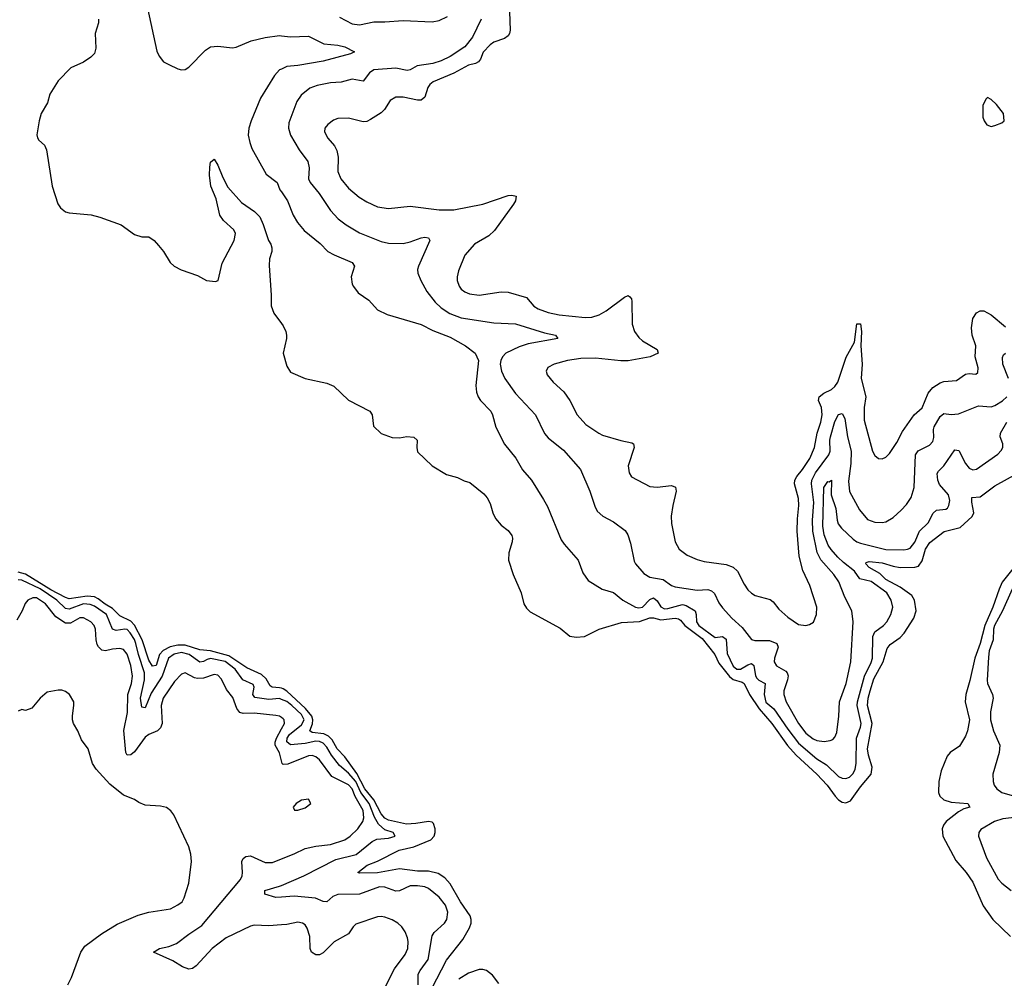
# Model space of a CAD drawing. Header units: inches. Extents: x 1934316 to 2140091, y 524953 to 667329.
# Tile 139 of 256: x 1998558 to 2003983, y 590926 to 596207. Entities that reach past the tile are written whole.
import ezdxf

# ---------------------------------------------------------------- set-up
doc = ezdxf.new("R2010")
doc.units = ezdxf.units.IN
doc.header["$MEASUREMENT"] = 0
doc.layers.add('B9599', color=7, linetype='Continuous')
doc.layers.add('C0509', color=7, linetype='Continuous')

msp = doc.modelspace()

# ---------------------------------------------------------------- linework, layer by layer
at = {"layer": 'B9599', "color": 5}
for points, elevation in [([(1999262.4, 596270), (1999314.1, 596034.1), (1999326.3, 596006.3), (1999350, 595975.5), (1999379.9, 595959.9), (1999430, 595936.3), (1999450, 595930.7), (1999470, 595933.4), (1999490, 595945.5), (1999581.1, 596038.9), (1999610, 596057), (1999650, 596061.7), (1999730, 596052.4), (1999750, 596056.2), (1999832.7, 596090), (1999910, 596108.3), (1999990, 596119.7), (2000000, 596118.6)], 240), ([(1998992.2, 596210), (1998991.8, 596190), (1998973.4, 596130), (1998977.6, 596050), (1998970, 596020.7), (1998950, 596000.5), (1998910, 595973.7), (1998839.1, 595940.9), (1998769.4, 595870.6), (1998724.1, 595795.9), (1998710.2, 595749.8), (1998676.1, 595690), (1998665.2, 595650), (1998653, 595573), (1998655.9, 595555.9), (1998663, 595543), (1998695.3, 595515.3), (1998704.7, 595490), (1998736.3, 595290), (1998768.1, 595191.9), (1998783.1, 595170), (1998810, 595149), (1998830, 595143.6), (1998951.5, 595131.5), (1998999.1, 595119.1), (1999116.5, 595076.5), (1999190, 595022.8), (1999230, 595010.8), (1999270, 595010.7), (1999298.8, 594990), (1999323.4, 594963.4), (1999350, 594930.8), (1999386.4, 594870), (1999409.2, 594849.2), (1999448.2, 594828.2), (1999537.4, 594797.4), (1999587.3, 594770), (1999636.1, 594763.9), (1999650.9, 594770), (1999674, 594866), (1999738.8, 594990), (1999747.8, 595030), (1999737.2, 595050), (1999681.6, 595101.6), (1999660.8, 595130), (1999639.9, 595219.9), (1999611, 595290), (1999603.5, 595350), (1999605.1, 595394.9), (1999610, 595422), (1999630, 595438), (1999650, 595406), (1999677.6, 595337.6), (1999705, 595285), (1999779.2, 595199.2), (1999851.8, 595150), (1999880.3, 595120.3), (1999899.5, 595079.5), (1999929.1, 594990), (1999940.9, 594970), (1999947.6, 594950), (1999946.5, 594930), (1999934, 594890), (1999932, 594852), (1999944.2, 594690), (1999942.6, 594630), (1999958.7, 594590), (2000000, 594534)], 220), ([(2000000, 595935.3), (1999990, 595930.5), (1999961.3, 595898.7), (1999885.2, 595774.8), (1999833.4, 595650), (1999820.2, 595610), (1999817.6, 595570), (1999825.5, 595530), (1999837.8, 595497.8), (1999916, 595356), (1999976, 595310), (1999991.5, 595270), (2000000, 595257.8)], 240), ([(2000000, 592523.9), (1999990, 592526.9), (1999949.8, 592530), (1999938.3, 592538.3), (1999916.2, 592576.2), (1999890, 592600.7), (1999810, 592636.1), (1999710, 592702.6), (1999610, 592729.4), (1999550, 592736.3), (1999470, 592761.5), (1999430, 592761.9), (1999387.4, 592752.6), (1999347.5, 592732.5), (1999328.8, 592710), (1999310, 592649.8), (1999290, 592645), (1999270, 592678.3), (1999233.3, 592790), (1999190, 592871.3), (1999170, 592893.4), (1999110, 592923.4), (1999070, 592964.3), (1999028, 592988), (1998990, 593017.3), (1998970, 593026.9), (1998930, 593031.2), (1998830, 593017.2), (1998810, 593023.7), (1998730, 593065.7), (1998590, 593151.9), (1998550, 593163)], 220), ([(2000000, 592463), (1999990, 592466.8), (1999930, 592462.1), (1999853.1, 592473.1), (1999843.2, 592490), (1999850.4, 592530), (1999844, 592544), (1999787.7, 592570), (1999744.6, 592630), (1999690.8, 592670.8), (1999610, 592688.2), (1999590, 592682.8), (1999570, 592670.7), (1999550, 592667), (1999490.9, 592710.9), (1999450, 592720.6), (1999408.8, 592711.2), (1999378.5, 592690), (1999342.8, 592590), (1999283.1, 592496.9), (1999250, 592416.1), (1999230, 592419.1), (1999223.7, 592470), (1999245.8, 592570), (1999245.9, 592610), (1999212.8, 592710), (1999198.7, 592770), (1999190, 592793.2), (1999166.9, 592830), (1999150, 592846.9), (1999136.9, 592850), (1999090, 592842.8), (1999070, 592849.3), (1999036.7, 592930), (1998970, 592977), (1998946.4, 592986.4), (1998910, 592989.2), (1998830, 592959.5), (1998810, 592963.1), (1998763, 593010), (1998670, 593072.2), (1998570, 593119.8), (1998550, 593122)], 240), ([(2000000, 592362.4), (1999990, 592369.8), (1999970, 592374.2), (1999850, 592387.1), (1999790, 592384.9), (1999770.9, 592390.9), (1999753.4, 592413.4), (1999732.4, 592472.4), (1999697.7, 592517.7), (1999670, 592574), (1999650, 592596.5), (1999630, 592600.7), (1999570, 592579.9), (1999538.1, 592578.1), (1999521.4, 592581.4), (1999470, 592608.4), (1999450, 592601.7), (1999410, 592561.8), (1999348.5, 592470), (1999337, 592430), (1999342.5, 592330), (1999334.2, 592305.8), (1999317.6, 592290), (1999270, 592269.8), (1999250, 592254), (1999190, 592174.8), (1999170, 592157.7), (1999150, 592156.2), (1999142.7, 592170), (1999132.1, 592292.1), (1999152.4, 592390), (1999154.4, 592490), (1999173.5, 592550), (1999179.1, 592590), (1999170.7, 592650), (1999150, 592711.1), (1999130, 592738.4), (1999110, 592743.4), (1999070, 592739.9), (1999030, 592729.8), (1999010, 592734.8), (1998992.2, 592752.2), (1998985.5, 592765.5), (1998979.2, 592790), (1998976.1, 592850), (1998968, 592870), (1998949.9, 592889.9), (1998910, 592911.6), (1998890, 592912.7), (1998837.1, 592882.9), (1998810, 592882.8), (1998757.9, 592917.9), (1998699.4, 592990), (1998650, 593022.3), (1998630, 593023.1), (1998602, 593010), (1998588.5, 592991.5), (1998571.5, 592950), (1998541.5, 592898.5)], 260), ([(1998822.4, 590890), (1998843, 590930), (1998895.1, 591070), (1998916.5, 591103.5), (1999008.4, 591171.6), (1999095.6, 591224.4), (1999210, 591273.4), (1999270, 591290.7), (1999388, 591310), (1999430, 591330.5), (1999452.2, 591347.8), (1999464.5, 591370), (1999489.4, 591450.6), (1999503.7, 591570), (1999500.9, 591610), (1999489.4, 591650), (1999407.7, 591827.7), (1999390, 591849.2), (1999366.8, 591866.8), (1999334.2, 591874.2), (1999250, 591880.5), (1999214, 591894), (1999190, 591911.3), (1999130, 591935.4), (1999055.1, 591995.1), (1998979.1, 592079.1), (1998959.7, 592110), (1998934.3, 592190), (1998899.3, 592239.3), (1998878, 592290), (1998855.1, 592330), (1998848.4, 592350), (1998848.4, 592371.6), (1998856.9, 592430), (1998855.6, 592450), (1998831.8, 592490), (1998810, 592507), (1998790, 592513.6), (1998770, 592514), (1998710, 592502), (1998670.9, 592469.1), (1998625.4, 592414.6), (1998590, 592402), (1998570, 592408), (1998550, 592398)], 280), ([(2000000, 592125.2), (1999988.5, 592168.5), (1999966.3, 592210), (1999966.4, 592226.4), (1999973.3, 592250), (2000000, 592299.9)], 260), ([(2000000, 591220.4), (1999930, 591215.6), (1999850, 591219.7), (1999830, 591212.8), (1999694.9, 591150), (1999618.6, 591090), (1999530, 590994.5), (1999510, 590980.9), (1999490, 590976.1), (1999455.1, 590990), (1999402.1, 591022.1), (1999295.3, 591070), (1999329, 591090), (1999379.3, 591100.7), (1999422.6, 591117.4), (1999489.8, 591170), (1999561.9, 591218.1), (1999774.9, 591470), (1999784.1, 591490), (1999786.3, 591510), (1999782.7, 591570), (1999790, 591587), (1999803, 591597), (1999830, 591601.5), (1999910, 591563.5), (1999950, 591564.7), (2000000, 591584.1)], 260), ([(2000000, 591373.8), (1999970, 591371.6), (1999909.5, 591390), (1999909.3, 591410), (1999990, 591434.1), (2000000, 591438.3)], 240)]:
    msp.add_lwpolyline(points, dxfattribs=dict(at, elevation=elevation))
at = {"layer": 'C0509', "color": 5}
for points, elevation in [([(2001257.4, 596250), (2001260.7, 596150), (2001257.3, 596130), (2001250, 596117.6), (2001230, 596102.7), (2001170, 596083.5), (2001150, 596068.5), (2001111.9, 596028.1), (2001096.1, 595990), (2001085.1, 595974.9), (2001070, 595966.2), (2001030, 595956.1), (2000950, 595912.5), (2000835.4, 595864.6), (2000818.4, 595850), (2000807.2, 595832.8), (2000790, 595780.5), (2000770, 595764.1), (2000750, 595763.7), (2000670, 595779.8), (2000630, 595780.4), (2000599.1, 595760.9), (2000568, 595712), (2000550, 595693.7), (2000490, 595656.4), (2000470, 595646.9), (2000450, 595645.1), (2000370, 595664.1), (2000310, 595662.4), (2000287.3, 595652.7), (2000254.9, 595630), (2000239.6, 595610), (2000237.3, 595590), (2000255.1, 595555.1), (2000292, 595512), (2000305.8, 595485.8), (2000313.2, 595450), (2000311, 595370), (2000326.8, 595330), (2000370, 595279.7), (2000429.2, 595229.2), (2000470, 595203.2), (2000530, 595175.2), (2000590, 595166.9), (2000710, 595179.6), (2000870, 595159), (2000950, 595159.2), (2001110, 595191), (2001250, 595237.8), (2001270, 595240.2), (2001294.1, 595234.1), (2001290.2, 595210), (2001278, 595190), (2001174.7, 595045.3), (2001143, 595017), (2001064.4, 594970), (2001010.2, 594909.8), (2000976, 594824), (2000968.3, 594790), (2000968.4, 594770), (2000979, 594739), (2000990, 594722.7), (2001010, 594707.3), (2001036.3, 594696.3), (2001090, 594689.5), (2001210, 594707.1), (2001250, 594705.5), (2001350, 594676.5), (2001390, 594628.7), (2001414.6, 594614.6), (2001470, 594593.8), (2001530, 594581.9), (2001673.7, 594566.3), (2001710, 594568.6), (2001750, 594581.6), (2001790, 594602.6), (2001890, 594677.6), (2001910, 594688), (2001920.4, 594680.4), (2001928.6, 594668.6), (2001930, 594654), (2001931.9, 594530), (2001945.2, 594490), (2001970, 594455.6), (2001990, 594437.6), (2002070.7, 594390), (2002076, 594370), (2002031, 594349), (2001910, 594327.6), (2001870, 594327.5), (2001730, 594342.9), (2001650, 594340.3), (2001576, 594330), (2001502.8, 594310), (2001468.8, 594291.2), (2001458, 594270), (2001464.9, 594250), (2001497.6, 594210), (2001556.3, 594156.3), (2001589.3, 594109.3), (2001630.2, 594030), (2001677.5, 593977.5), (2001748.7, 593928.7), (2001770, 593919.1), (2001870, 593889), (2001930, 593876.4), (2001940.7, 593870), (2001944.4, 593850), (2001910.3, 593750), (2001915.3, 593710), (2001928.4, 593688.4), (2002030, 593634.9), (2002070, 593632.2), (2002150, 593641.5), (2002171.2, 593631.2), (2002174.3, 593610), (2002155.8, 593530), (2002148.2, 593471.8), (2002149.1, 593430.9), (2002170.2, 593330.2), (2002192.2, 593290), (2002236.4, 593256.4), (2002290, 593233.8), (2002330, 593223.2), (2002450, 593206.7), (2002490, 593191.6), (2002512.9, 593170), (2002550, 593097.1), (2002570, 593067), (2002590, 593048.5), (2002610, 593034.9), (2002693.5, 593013.5), (2002710, 593000.7), (2002740, 592960), (2002790, 592914.9), (2002850, 592874.9), (2002890, 592870.5), (2002910, 592875.5), (2002932, 592888), (2002948.4, 592930), (2002950.8, 592970), (2002912.4, 593090), (2002873.6, 593173.6), (2002852.6, 593252.6), (2002841.6, 593390), (2002843, 593457), (2002851.8, 593530), (2002849.8, 593570), (2002826.6, 593650), (2002829.2, 593670), (2002839, 593690), (2002871.9, 593730), (2002910.9, 593790), (2002937.5, 593850), (2002951.7, 593930), (2002972.6, 593990), (2002980.4, 594030), (2002976.1, 594070), (2002958.8, 594110), (2002962.7, 594130), (2002988, 594150), (2003030, 594169.5), (2003050, 594186.5), (2003065.5, 594210), (2003111.4, 594348.6), (2003158, 594430), (2003170, 594530.7), (2003190, 594530.8), (2003197, 594490), (2003192, 594410), (2003200.1, 594310), (2003194.4, 594230), (2003221, 594130), (2003210.2, 594070), (2003210, 594001), (2003256.5, 593830), (2003270, 593806.4), (2003290, 593790.4), (2003310, 593788.4), (2003330, 593797.1), (2003350, 593817.1), (2003390, 593877.4), (2003422.3, 593937.7), (2003486.2, 594030), (2003530.4, 594069.6), (2003563.4, 594150), (2003590, 594180.8), (2003630, 594207.4), (2003650, 594214.6), (2003719.8, 594220.2), (2003770, 594254.9), (2003790, 594258.5), (2003826.6, 594253.4), (2003837.1, 594262.9), (2003838.3, 594290), (2003822.9, 594350), (2003825.8, 594410), (2003805.4, 594470), (2003801.5, 594510), (2003810, 594560.5), (2003830, 594592.7), (2003850, 594603.9), (2003870, 594603.5), (2003910, 594581.8), (2003990, 594514.3)], 280), ([(2001101.4, 596210), (2001052.4, 596110), (2001010, 596057.4), (2000930, 596004.4), (2000880.4, 595979.6), (2000834.2, 595965.8), (2000747.2, 595952.8), (2000710, 595931.2), (2000693.5, 595926.5), (2000630, 595940.4), (2000510, 595930.9), (2000485, 595915), (2000450, 595867.7), (2000390, 595878.8), (2000330, 595863.2), (2000270, 595858.5), (2000196.1, 595843.9), (2000156.3, 595830), (2000109.3, 595790.7), (2000084.5, 595755.5), (2000041.7, 595638.3), (2000038.9, 595610), (2000049.2, 595570), (2000097.8, 595490), (2000146.1, 595426.1), (2000153.4, 595390), (2000149.4, 595330), (2000158, 595310), (2000207.1, 595250), (2000270, 595156), (2000312.9, 595110), (2000356.1, 595076.1), (2000430, 595033), (2000550, 594986), (2000590, 594976.8), (2000670, 594974.6), (2000710, 594983.7), (2000770, 595005.6), (2000790, 595008.9), (2000810, 595004.9), (2000816.9, 594990), (2000755.2, 594850), (2000750.2, 594830), (2000751.5, 594810), (2000767.7, 594770), (2000801.8, 594710), (2000847.3, 594650), (2000880.5, 594620.5), (2000928.8, 594588.8), (2000990, 594564.7), (2001170, 594536.5), (2001288.9, 594531.1), (2001450, 594482), (2001511, 594470), (2001522.8, 594450), (2001359.2, 594420.8), (2001310, 594405.6), (2001236.9, 594370), (2001218.2, 594350), (2001208.8, 594330), (2001205.9, 594310), (2001212.6, 594270), (2001230.2, 594230), (2001290, 594147.9), (2001399.6, 594030), (2001450, 593926.7), (2001470, 593904.2), (2001554.9, 593834.9), (2001647, 593730), (2001699.6, 593610), (2001726.8, 593526.8), (2001740.2, 593500.2), (2001771.4, 593471.4), (2001830, 593440.4), (2001893.8, 593393.8), (2001908.4, 593370), (2001922.6, 593322.6), (2001944, 593224), (2001950.3, 593210), (2001996.5, 593156.5), (2002030, 593136.1), (2002102.6, 593122.6), (2002150, 593090.2), (2002170, 593082.7), (2002290, 593065.3), (2002350, 593067.9), (2002370, 593061.2), (2002385.8, 593045.8), (2002410, 592994.4), (2002430, 592967.2), (2002481.3, 592910), (2002538.2, 592858.2), (2002590, 592792.9), (2002608, 592788), (2002690, 592786.7), (2002730.2, 592770), (2002737.6, 592750), (2002717.1, 592690), (2002715.9, 592670), (2002727.6, 592647.6), (2002778.9, 592618.9), (2002787, 592610), (2002792.1, 592592.1), (2002788.8, 592570), (2002767.5, 592510), (2002768, 592490), (2002781.6, 592450), (2002848.6, 592330), (2002890, 592277.3), (2002930, 592244.7), (2002950, 592236.6), (2002989.9, 592230.1), (2003024.1, 592235.9), (2003037.4, 592242.6), (2003050, 592255.3), (2003059.7, 592280.3), (2003071.4, 592370), (2003074.1, 592450), (2003111.9, 592550), (2003137.4, 592670), (2003150.9, 592890), (2003143.5, 592950), (2003105, 593025), (2003070.7, 593110), (2003043.4, 593150), (2002972.2, 593232.2), (2002951.8, 593271.8), (2002927.8, 593390), (2002926.8, 593450), (2002933.5, 593546.5), (2002920.1, 593650), (2002922.9, 593670), (2002942.5, 593710), (2003016, 593810), (2003023.5, 593830), (2003022, 593890), (2003025.9, 593910), (2003050, 593994), (2003070, 594031.5), (2003090, 594037.4), (2003103.9, 594010), (2003119.4, 593910), (2003139.7, 593830), (2003137.1, 593762.9), (2003124.7, 593664.7), (2003130, 593608.5), (2003186.1, 593506.1), (2003230, 593453.1), (2003270, 593438.2), (2003310, 593436.9), (2003330, 593440.8), (2003370, 593464.2), (2003415.4, 593504.6), (2003444.1, 593535.9), (2003470, 593575.8), (2003486.9, 593630), (2003493.4, 593810), (2003508.5, 593831.5), (2003570, 593864), (2003590, 593882.7), (2003595.3, 593904.7), (2003592.1, 593950), (2003596.1, 593963.9), (2003630, 594021.5), (2003650, 594037.5), (2003690, 594031.5), (2003730, 594035.5), (2003840.7, 594079.3), (2003910, 594074.1), (2003930, 594081), (2003973.3, 594106.7), (2003997.5, 594130)], 260), ([(2000320, 596220), (2000390, 596183.2), (2000430, 596178.2), (2000510, 596195.6), (2000570, 596194.6), (2000670, 596202.4), (2000830, 596194.8), (2000870, 596203.2), (2000915.1, 596224.9)], 260), ([(2000000, 596118.6), (2000050, 596112.9), (2000150, 596116.3), (2000234.4, 596074.4), (2000310, 596066.2), (2000350, 596056.9), (2000402.8, 596030), (2000380.3, 596019.7), (2000230, 595978.7), (2000090, 595954.2), (2000030, 595949.9), (2000000, 595935.3)], 240), ([(2000000, 595257.8), (2000033.4, 595210), (2000064.9, 595130), (2000089.1, 595090), (2000125, 595045), (2000213.9, 594973.9), (2000256, 594930), (2000290, 594911), (2000390.5, 594870), (2000402.4, 594850), (2000384.9, 594790), (2000390.3, 594750.3), (2000396.7, 594736.7), (2000423.1, 594703.1), (2000481.3, 594661.3), (2000530, 594608), (2000583.4, 594583.4), (2000770, 594527.7), (2000834.3, 594494.3), (2000930, 594458.6), (2001014.4, 594410), (2001068, 594370), (2001086.4, 594330), (2001071.9, 594191.9), (2001075.2, 594155.2), (2001083.2, 594130), (2001096, 594110), (2001154, 594050), (2001163.8, 594030), (2001182.1, 593962.1), (2001229.3, 593869.3), (2001290.8, 593790.8), (2001327.8, 593727.8), (2001377.6, 593670), (2001444.6, 593564.6), (2001465.2, 593525.2), (2001541.7, 593341.7), (2001557, 593317), (2001634.4, 593230), (2001660.6, 593160.6), (2001690, 593118), (2001768, 593070), (2001830, 593051.1), (2001880.8, 593010), (2001950.1, 592970.1), (2001970, 592966.3), (2001990, 592971.3), (2002030, 593013.4), (2002050, 593022.2), (2002070, 593006.2), (2002090, 592972.7), (2002110, 592962.2), (2002130, 592962.8), (2002210, 592985.3), (2002230, 592980.6), (2002279.3, 592950), (2002285.5, 592930), (2002286.3, 592890), (2002300.8, 592870), (2002390, 592804.4), (2002430, 592809.4), (2002450, 592794), (2002456.5, 592716.5), (2002490, 592646.7), (2002510, 592629.3), (2002530, 592629.3), (2002570, 592653.7), (2002590, 592660.4), (2002603.5, 592650), (2002612.1, 592592.1), (2002619.3, 592579.3), (2002630, 592568.6), (2002665.6, 592550), (2002659.3, 592490), (2002670, 592448.1), (2002712.5, 592410), (2002790, 592299.1), (2002850, 592222.3), (2002950, 592135.8), (2003002.7, 592102.7), (2003070, 592038), (2003090, 592029.3), (2003110, 592027.5), (2003130, 592034.7), (2003150, 592054.6), (2003161.3, 592078.7), (2003166.7, 592110), (2003169.4, 592250), (2003191.3, 592310), (2003193.8, 592330), (2003171.6, 592430), (2003173.7, 592450), (2003212.1, 592590), (2003250, 592665.8), (2003256.8, 592690), (2003257.8, 592810), (2003270, 592834.8), (2003317.4, 592870), (2003336.2, 592890), (2003357.7, 592930), (2003368, 592970), (2003359.8, 593010), (2003336.5, 593050), (2003250, 593112.1), (2003187.7, 593127.7), (2003157.7, 593170), (2003096.2, 593216.2), (2003065.4, 593245.4), (2003028.4, 593288.4), (2003013.2, 593313.2), (2002989.9, 593370), (2002982.8, 593417.2), (2002988.6, 593630), (2003010, 593662.3), (2003018, 593662), (2003030.2, 593670.2), (2003028.3, 593590), (2003054.7, 593514.7), (2003061.8, 593450), (2003068.3, 593430), (2003085.6, 593405.6), (2003150, 593344.8), (2003170, 593330.7), (2003190, 593323.4), (2003330, 593289.2), (2003430, 593286.8), (2003450, 593289.4), (2003463.5, 593296.5), (2003490, 593329.1), (2003516.7, 593390), (2003563.8, 593436.2), (2003590.8, 593489.2), (2003610, 593505.4), (2003661.2, 593510), (2003670, 593515.5), (2003678.3, 593530), (2003682.5, 593557.5), (2003675, 593590), (2003626.9, 593646.9), (2003616.9, 593670), (2003613, 593707), (2003620, 593720), (2003650, 593749.1), (2003710, 593838.3), (2003733.1, 593833.1), (2003770, 593763.1), (2003790, 593736.5), (2003810, 593728), (2003830, 593731.7), (2003946.5, 593813.5), (2003966.2, 593833.8), (2003974.4, 593850), (2003975.4, 593870), (2003960.3, 593910), (2003961.2, 593930), (2003997.5, 593990)], 240), ([(2000000, 594534), (2000010, 594520.5), (2000024.2, 594490), (2000028.8, 594470), (2000027.2, 594450), (2000010.4, 594370), (2000030, 594298), (2000050, 594266), (2000130.4, 594230.4), (2000250, 594204), (2000288.1, 594188.1), (2000370.5, 594110.5), (2000486.8, 594050), (2000500.7, 594030), (2000507.9, 593967.9), (2000550, 593926.8), (2000610, 593904.9), (2000650, 593903.8), (2000690.4, 593910.4), (2000730, 593907.3), (2000747.3, 593890), (2000745.5, 593850), (2000750, 593826), (2000831, 593750), (2000910, 593701), (2000970, 593686), (2001007.1, 593667.1), (2001038, 593658), (2001114.6, 593594.6), (2001133.5, 593573.5), (2001150, 593541), (2001164, 593490), (2001179.9, 593459.9), (2001210, 593422.8), (2001250, 593394), (2001270, 593364.7), (2001274, 593350), (2001272.2, 593330), (2001252.4, 593270), (2001250.4, 593230), (2001277.6, 593150), (2001320.3, 593050), (2001336.4, 592990), (2001350, 592964.9), (2001370, 592944.9), (2001535.9, 592855.9), (2001590, 592810.4), (2001624.9, 592804.9), (2001670, 592809.3), (2001750.5, 592849.5), (2001874, 592886), (2001972.3, 592892.3), (2002030, 592911.5), (2002050, 592911.4), (2002090, 592901.4), (2002170.1, 592910.1), (2002187, 592907), (2002198.9, 592898.9), (2002222.8, 592870), (2002318.8, 592798.8), (2002387.7, 592710), (2002410, 592661.9), (2002469.1, 592589.1), (2002490, 592572.6), (2002537.9, 592557.9), (2002550, 592550.1), (2002579.5, 592490), (2002631.5, 592411.5), (2002702, 592330), (2002788.3, 592208.3), (2002835.6, 592155.6), (2002950.9, 592050.9), (2003007.5, 591990), (2003051, 591930), (2003070, 591909.6), (2003090, 591897.2), (2003110, 591893.4), (2003135.5, 591904.5), (2003190, 591980.7), (2003249.2, 592050), (2003254.5, 592090), (2003234.7, 592154.7), (2003229.7, 592190), (2003255, 592330), (2003229.7, 592430), (2003232.6, 592470), (2003243.4, 592510), (2003263.9, 592576.1), (2003314.9, 592670), (2003337.3, 592742.7), (2003354.8, 592765.2), (2003410, 592803.6), (2003432.2, 592827.8), (2003485.3, 592910), (2003496.6, 592950), (2003488.5, 593010), (2003474.4, 593034.4), (2003410, 593080.4), (2003330, 593123.3), (2003296.4, 593156.4), (2003238.5, 593190), (2003220.3, 593210), (2003222.5, 593217.5), (2003238.2, 593221.8), (2003310, 593215), (2003370, 593196.1), (2003409.6, 593189.6), (2003490, 593190.5), (2003510, 593197.4), (2003530, 593226), (2003549.6, 593290), (2003573.4, 593326.6), (2003652.1, 593387.9), (2003740.2, 593410), (2003805.4, 593470), (2003815.6, 593490), (2003803.6, 593550), (2003804.9, 593575.1), (2003850, 593579.3), (2003930, 593639.5), (2004053.3, 593706.7)], 220), ([(2004006.1, 594230), (2003975.7, 594310), (2003974, 594346), (2003978.9, 594361.1), (2003989.8, 594370.2)], 260), ([(2004051.9, 593210), (2003972.2, 593107.8), (2003954.1, 593070), (2003919.9, 592970), (2003875.6, 592870), (2003850.7, 592770), (2003821.3, 592690), (2003793.8, 592566.2), (2003770.9, 592490), (2003767.8, 592450), (2003792, 592350), (2003780.9, 592290), (2003770, 592260.9), (2003735.3, 592204.7), (2003685.5, 592170), (2003668.7, 592150), (2003636, 592070), (2003622.8, 592010), (2003620.2, 591950), (2003627.7, 591930), (2003650, 591910.3), (2003690, 591897.4), (2003782.8, 591890), (2003794, 591870), (2003759.6, 591860.4), (2003730, 591844.2), (2003663.5, 591790), (2003648.9, 591770), (2003641.6, 591750), (2003644.6, 591710), (2003715.3, 591575.3), (2003772.7, 591510), (2003810, 591455.2), (2003866.3, 591326.3), (2003919.1, 591250), (2004016.8, 591156.8)], 220), ([(2004025.6, 593070), (2003974, 592950), (2003928.4, 592870), (2003923.3, 592850), (2003921.6, 592790), (2003900.2, 592730), (2003895.8, 592695.8), (2003887.8, 592567.8), (2003890.8, 592550), (2003918.3, 592490), (2003922.5, 592470), (2003906.2, 592393.8), (2003907.5, 592350), (2003924.3, 592290), (2003959.3, 592210), (2003955.2, 592170), (2003920.7, 592050), (2003920.8, 592010), (2003927.9, 591990), (2003941.8, 591970), (2003969.6, 591949.6), (2004179.5, 591890)], 240), ([(2000829.4, 590870), (2000910, 591026), (2000999.7, 591140.3), (2001035.6, 591204.4), (2001045.2, 591230), (2001045.6, 591250), (2001039.6, 591270), (2000986.9, 591346.9), (2000930, 591447.7), (2000900.2, 591480.2), (2000863.9, 591503.9), (2000810, 591516), (2000750, 591517), (2000650.1, 591529.9), (2000530, 591507.2), (2000430, 591505.1), (2000421.6, 591510), (2000472.6, 591550), (2000528.6, 591571.4), (2000647.9, 591632.1), (2000730, 591650.1), (2000824, 591690), (2000840.9, 591710), (2000846.5, 591730), (2000847.9, 591750), (2000838.5, 591778.5), (2000830, 591787.2), (2000810, 591790.6), (2000740.9, 591779.1), (2000690, 591776.3), (2000590, 591798.2), (2000570, 591808.1), (2000550, 591832.4), (2000508.9, 591910), (2000460.2, 591970), (2000415.1, 592055.1), (2000350, 592147.1), (2000307.8, 592190), (2000279.8, 592239.8), (2000259.4, 592259.4), (2000233.9, 592273.9), (2000170, 592281), (2000156.7, 592290), (2000172, 592328), (2000173.9, 592350), (2000167.1, 592370), (2000133.2, 592413.2), (2000030, 592507.5), (2000010, 592520.9), (2000000, 592523.9)], 220), ([(2000000, 591438.3), (2000122.7, 591490), (2000299.3, 591580.7), (2000411.1, 591608.9), (2000500.9, 591679.1), (2000526.5, 591693.5), (2000590, 591699.1), (2000626.3, 591710), (2000615.4, 591730), (2000570, 591744.7), (2000534.9, 591774.9), (2000513.3, 591813.3), (2000484.1, 591890), (2000437.9, 591950), (2000410, 592011.2), (2000370, 592055.5), (2000319.4, 592099.4), (2000275.6, 592155.6), (2000250, 592199.9), (2000230, 592221), (2000210, 592231), (2000190, 592232.6), (2000130, 592219.5), (2000050, 592212.7), (2000030, 592228.9), (2000032.4, 592250), (2000044.8, 592270), (2000110, 592322.6), (2000124.4, 592350), (2000110, 592379.2), (2000057.1, 592430), (2000030, 592451.5), (2000000, 592463)], 240), ([(2000000, 592299.9), (2000016.1, 592330), (2000014.6, 592350), (2000010, 592355.1), (2000000, 592362.4)], 260), ([(2000000, 591584.1), (2000070, 591611.3), (2000130, 591641.6), (2000190, 591655.1), (2000270, 591664.2), (2000350, 591690.1), (2000379.4, 591710), (2000421.7, 591750), (2000449.2, 591790), (2000454, 591810), (2000449.9, 591850), (2000407.2, 591927.2), (2000389.5, 591970), (2000370, 591992.2), (2000278.3, 592038.3), (2000210, 592129.1), (2000190, 592145.9), (2000170, 592154.3), (2000150, 592151.4), (2000034.6, 592105.4), (2000010, 592104.5), (2000004, 592110), (2000000, 592125.2)], 260), ([(2004070, 591815.1), (2003975.4, 591804.6), (2003929.7, 591790.3), (2003854.4, 591745.6), (2003842.6, 591730), (2003840.9, 591710), (2003885.8, 591590), (2003950, 591471.7), (2003969.6, 591449.6), (2004020.7, 591410)], 240), ([(2000754, 590890), (2000754.1, 590950), (2000763.8, 590970), (2000808.8, 591030), (2000830, 591160.4), (2000841.1, 591178.9), (2000898.9, 591230), (2000910.6, 591250), (2000916.8, 591290), (2000904.7, 591330), (2000870, 591373.8), (2000810, 591421.3), (2000790, 591429.9), (2000750, 591436.5), (2000710, 591435.7), (2000650, 591408.4), (2000630, 591407.1), (2000570, 591429), (2000540.7, 591430), (2000430, 591389.4), (2000310, 591387.4), (2000283.2, 591376.8), (2000250, 591348.3), (2000230, 591349.8), (2000187.6, 591367.6), (2000070, 591379), (2000000, 591373.8)], 240), ([(2000574.9, 590885.1), (2000622.3, 590977.7), (2000682.6, 591057.4), (2000696.8, 591090), (2000698.4, 591130), (2000694.3, 591150), (2000681.6, 591181.6), (2000663.1, 591210), (2000641.1, 591230), (2000610, 591248.2), (2000570, 591263.4), (2000550, 591266), (2000530, 591264.2), (2000410, 591225.4), (2000394.6, 591210), (2000369.5, 591170.5), (2000290, 591127.4), (2000230, 591066.3), (2000210, 591056.2), (2000190, 591056.5), (2000164.8, 591070), (2000158, 591090), (2000156.3, 591156.3), (2000142, 591202), (2000130, 591220.5), (2000117, 591230), (2000090, 591235.1), (2000030, 591222.4), (2000000, 591220.4)], 260), ([(2001197.8, 590897.8), (2001163.6, 590943.6), (2001130, 590968.5), (2001110, 590975.2), (2001090, 590975.2), (2001030, 590955.3), (2000977.5, 590922.5)], 220)]:
    msp.add_lwpolyline(points, dxfattribs=dict(at, elevation=elevation))
for points, elevation in [([(2003890, 595778), (2003882, 595770), (2003865.4, 595734.6), (2003864.7, 595670), (2003871.3, 595650), (2003887.5, 595627.5), (2003910, 595618), (2003930, 595624.7), (2003970, 595638), (2003982, 595650), (2003978, 595690), (2003939.3, 595739.3), (2003910, 595768)], 320), ([(2000150, 591912.7), (2000110, 591908), (2000082, 591890), (2000064.7, 591870), (2000072.7, 591852.7), (2000090, 591852), (2000130, 591866), (2000162, 591890)], 280)]:
    msp.add_lwpolyline(points, close=True, dxfattribs=dict(at, elevation=elevation))

doc.saveas('drawing.dxf')
